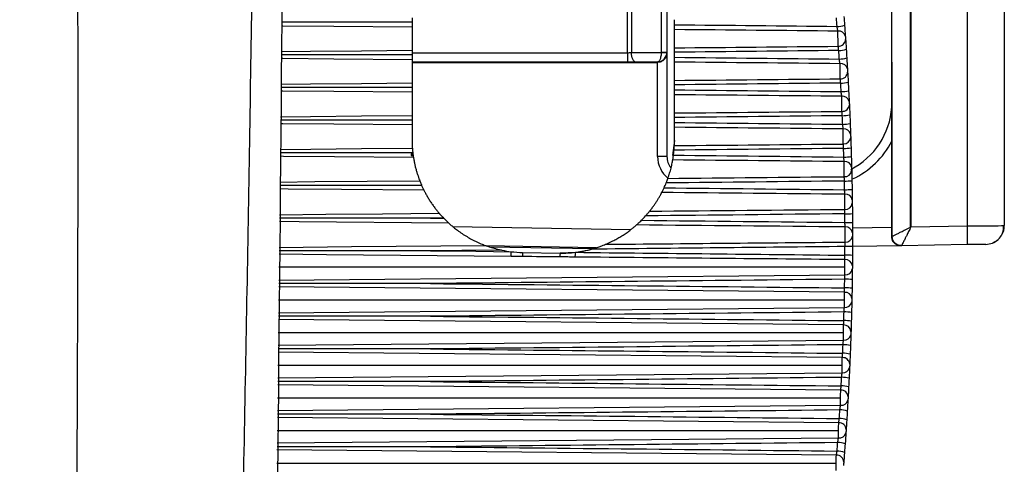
# Model space of a CAD drawing. Header units: millimetres. Extents: x 25 to 1229, y -261 to 1180.
# Tile 82 of 224: x 270 to 296, y 375 to 387. Entities that reach past the tile are written whole.
import ezdxf

# ---------------------------------------------------------------- set-up
doc = ezdxf.new("R2010")
doc.units = ezdxf.units.MM

msp = doc.modelspace()

# ---------------------------------------------------------------- linework, layer by layer
at = {"color": 7, "linetype": 'Continuous', "lineweight": 25}
for p, q in [((295.155, 381.243), (295.155, 395.903)), ((296.138, 395.638), (296.138, 381.251)), ((293.137, 385.605), (293.137, 392.225)), ((293.637, 381.212), (293.637, 392.225)), ((293.645, 392.225), (293.645, 381.216)), ((286.082, 385.861), (286.082, 391.682)), ((286.191, 391.682), (286.191, 385.862)), ((286.992, 385.871), (286.992, 391.661)), ((287.138, 391.661), (287.138, 385.871)), ((280.338, 386.674), (280.338, 386.599)), ((287.338, 386.607), (287.338, 386.74)), ((280.338, 386.54), (280.338, 385.924)), ((287.338, 385.99), (287.338, 386.476)), ((280.338, 385.859), (286.082, 385.861)), ((280.338, 385.806), (280.338, 385.731)), ((280.338, 385.673), (280.338, 385.056)), ((286.191, 385.862), (286.992, 385.869)), ((286.888, 385.617), (286.304, 385.612)), ((286.888, 385.603), (286.888, 385.617)), ((286.992, 385.871), (287.138, 385.871)), ((287.138, 385.871), (287.138, 385.848)), ((287.138, 385.848), (287.138, 383.094)), ((287.338, 385.739), (287.338, 385.872)), ((286.086, 385.611), (280.338, 385.609)), ((280.338, 385.603), (286.888, 385.603)), ((286.888, 383.094), (286.888, 385.603)), ((287.338, 385.122), (287.338, 385.609)), ((293.14, 385.606), (293.137, 385.603)), ((293.137, 385.605), (293.137, 385.603)), ((293.137, 385.603), (293.137, 384.533)), ((293.137, 384.533), (293.137, 385.603)), ((293.14, 380.967), (293.14, 385.606)), ((280.338, 384.936), (280.338, 384.862)), ((287.338, 384.87), (287.338, 385.003)), ((280.338, 384.805), (280.338, 384.187)), ((287.338, 384.253), (287.338, 384.74)), ((293.137, 384.533), (293.137, 384.533)), ((280.338, 384.066), (280.338, 383.992)), ((287.338, 383.999), (287.338, 384.133)), ((280.338, 383.936), (280.338, 383.534)), ((287.338, 383.517), (287.338, 383.871)), ((287.338, 383.517), (287.283, 383.124)), ((293.137, 383.502), (293.137, 381.207)), ((287.138, 383.094), (286.888, 383.094)), ((280.832, 381.45), (276.798, 381.45)), ((281.418, 381.229), (286.175, 381.146)), ((292.087, 381.189), (293.137, 381.207)), ((293.645, 381.216), (295.155, 381.243)), ((293.136, 380.962), (293.139, 380.962)), ((285.253, 380.662), (282.316, 380.713)), ((282.397, 380.685), (285.173, 380.637)), ((293.382, 380.712), (292.087, 380.689)), ((293.394, 380.712), (293.382, 380.712)), ((295.155, 380.743), (293.394, 380.712)), ((283.285, 380.534), (284.285, 380.517)), ((291.886, 380.139), (276.784, 380.139)), ((276.781, 379.8), (291.885, 379.94)), ((291.873, 379.472), (276.779, 379.614)), ((280.832, 379.705), (276.78, 379.705)), ((276.772, 378.929), (291.871, 379.069)), ((291.872, 379.265), (276.775, 379.265)), ((280.832, 378.833), (276.771, 378.833)), ((291.849, 378.601), (276.77, 378.743)), ((291.848, 378.391), (276.766, 378.391)), ((276.763, 378.059), (291.846, 378.198)), ((291.816, 377.731), (276.761, 377.873)), ((291.814, 377.519), (276.757, 377.519)), ((276.754, 377.19), (291.812, 377.328)), ((291.773, 376.863), (276.752, 377.004)), ((276.745, 376.321), (291.768, 376.459)), ((291.77, 376.647), (276.748, 376.647)), ((291.72, 375.995), (276.743, 376.136)), ((291.716, 375.777), (276.739, 375.777)), ((276.736, 375.455), (291.714, 375.591)), ((291.657, 375.129), (276.734, 375.27)), ((291.653, 374.908), (276.73, 374.908))]:
    msp.add_line(p, q, dxfattribs=at)
at = {"color": 7, "linetype": 'Continuous', "lineweight": 25, "flags": 128}
for points in [[(280.338, 386.54), (278.246, 386.559), (276.893, 386.571), (276.851, 386.572)], [(276.844, 385.891), (277.631, 385.898), (278.984, 385.911), (280.338, 385.924)], [(280.338, 385.673), (278.246, 385.692), (276.893, 385.705), (276.842, 385.705)], [(286.304, 385.612), (286.282, 385.618), (286.261, 385.632), (286.242, 385.656), (286.225, 385.687), (286.211, 385.724), (286.2, 385.767), (286.193, 385.814), (286.191, 385.862)], [(280.338, 384.805), (278.246, 384.824), (276.893, 384.836), (276.833, 384.837)], [(276.835, 385.023), (277.631, 385.031), (278.984, 385.043), (280.338, 385.056)], [(276.826, 384.154), (277.631, 384.162), (278.984, 384.174), (280.338, 384.187)], [(280.338, 383.936), (278.246, 383.955), (276.893, 383.967), (276.824, 383.968)], [(276.817, 383.284), (277.635, 383.292), (278.99, 383.304), (280.345, 383.317)], [(280.374, 383.065), (278.27, 383.084), (276.909, 383.097), (276.815, 383.098)], [(280.655, 382.192), (278.455, 382.212), (277.032, 382.225), (276.806, 382.227)], [(276.808, 382.413), (277.745, 382.422), (279.143, 382.435), (280.541, 382.448)], [(276.799, 381.542), (278.035, 381.554), (279.548, 381.568), (281.06, 381.582)], [(281.176, 381.453), (280.983, 381.451), (280.832, 381.45)], [(280.832, 381.45), (281.029, 381.448), (281.183, 381.446)], [(281.32, 381.314), (277.325, 381.351), (276.797, 381.356)], [(276.79, 380.671), (278.726, 380.689), (282.293, 380.722)], [(282.979, 380.427), (278.055, 380.473), (276.788, 380.485)], [(282.729, 380.596), (281.667, 380.586), (280.832, 380.577)], [(280.832, 380.577), (282.035, 380.565), (282.98, 380.555)], [(282.979, 380.427), (282.979, 380.438), (282.979, 380.451), (282.979, 380.465), (282.979, 380.482), (282.979, 380.499), (282.979, 380.517), (282.98, 380.536), (282.98, 380.555)], [(284.693, 380.411), (284.693, 380.422), (284.693, 380.435), (284.693, 380.449), (284.694, 380.465), (284.694, 380.482), (284.694, 380.5), (284.694, 380.519), (284.694, 380.538)]]:
    msp.add_lwpolyline(points, dxfattribs=at)
at = {"color": 7, "linetype": 'Continuous', "lineweight": 25}
for centre, radius, start, end in [((291.69, 387.037), 0.476, 268.2449, 292.8458), ((291.726, 386.263), 0.175, 14.2627, 99.2123), ((291.714, 386.22), 0.188, 267.1316, 358.5964), ((291.736, 386.451), 0.532, 268.3986, 290.3074), ((289.813, 385.801), 3.732, 179.0807, 182.9194), ((287.119, 390.918), 5.051, 268.5627, 270.2121), ((291.75, 386.248), 0.556, 268.4582, 289.3991), ((291.781, 385.394), 0.176, 13.1276, 98.5586), ((291.771, 385.351), 0.187, 266.7417, 357.603), ((291.789, 385.689), 0.638, 268.6391, 286.8177), ((291.801, 385.496), 0.674, 268.7082, 285.889), ((291.826, 384.523), 0.177, 12.0087, 97.9271), ((291.818, 384.482), 0.186, 266.3274, 356.5989), ((291.137, 384.533), 2, 296.9079, 356.4467), ((291.832, 384.985), 0.804, 268.9126, 283.2709), ((291.841, 384.815), 0.865, 268.9897, 282.3252), ((291.861, 383.652), 0.179, 10.9051, 97.3183), ((291.855, 383.611), 0.185, 265.8887, 355.5839), ((291.864, 384.409), 1.099, 269.2134, 279.6777), ((291.137, 384.533), 2.25, 295.0425, 332.734), ((287.638, 383.094), 0.75, 180.0001, 231.2123), ((287.638, 383.094), 0.5, 180.0001, 217.6249), ((291.871, 384.299), 1.22, 269.2968, 278.7188), ((291.887, 382.779), 0.18, 9.8162, 96.7328), ((291.882, 382.739), 0.184, 265.4256, 354.5576), ((291.886, 384.2), 1.762, 269.5346, 276.0497), ((291.89, 384.308), 2.101, 269.6224, 275.0819), ((291.902, 381.907), 0.181, 8.7412, 96.1707), ((291.9, 381.866), 0.183, 264.938, 353.5195), ((291.895, 386.095), 4.529, 269.8689, 272.3995), ((291.892, 389.14), 7.806, 269.9589, 271.427), ((291.907, 381.034), 0.182, 7.6795, 95.6325), ((287.991, 380.993), 7.168, 358.0017, 1.9984), ((295.638, 381.251), 0.5, 330.1432, 0.0001), ((291.907, 380.993), 0.182, 264.4261, 352.4692), ((293.389, 380.962), 0.25, 179.996, 270.9956), ((291.916, 372.887), 7.806, 88.7403, 90.2083), ((295.638, 381.251), 0.5, 271.0001, 311.7612), ((373.648, 379.666), 90.367, 179.44916, 179.5186), ((340.911, 379.991), 56.629, 179.4675, 179.5696), ((291.91, 375.932), 4.529, 87.7676, 90.2984), ((291.902, 380.161), 0.183, 6.6305, 95.1184), ((291.904, 380.12), 0.181, 263.89, 351.4061), ((291.896, 377.828), 1.761, 84.1169, 90.6328), ((291.9, 377.72), 2.101, 85.0853, 90.5449), ((291.888, 379.288), 0.184, 5.5938, 94.6286), ((291.892, 379.248), 0.18, 263.3302, 350.3297), ((291.881, 377.728), 1.22, 81.4477, 90.8706), ((291.863, 378.416), 0.185, 4.5689, 94.1632), ((291.874, 377.618), 1.099, 80.4881, 90.9541), ((291.869, 378.376), 0.179, 262.7467, 349.2393), ((291.852, 377.212), 0.864, 77.8405, 91.1778), ((291.843, 377.043), 0.804, 76.8937, 91.255), ((291.828, 377.545), 0.186, 3.5552, 93.7222), ((291.836, 377.504), 0.178, 262.1401, 348.1342), ((291.802, 376.339), 0.638, 73.3454, 91.5287), ((291.814, 376.532), 0.674, 74.2756, 91.4595), ((291.784, 376.676), 0.187, 2.5525, 93.3057), ((291.794, 376.633), 0.176, 261.5107, 347.0138), ((291.766, 375.78), 0.556, 70.764, 91.7097), ((291.729, 375.807), 0.188, 1.5604, 92.9135), ((291.751, 375.576), 0.532, 69.854, 91.7693), ((291.741, 375.764), 0.175, 260.8591, 345.8773), ((291.707, 374.991), 0.476, 67.3157, 91.9232), ((291.665, 374.94), 0.189, 0.5786, 92.5456), ((291.691, 374.781), 0.459, 66.4288, 91.9722)]:
    msp.add_arc(centre, radius, start, end, dxfattribs=at)
for points, knots in [([(273.977, 315.719), (274.05, 317.413), (274.195, 320.781), (274.397, 325.801), (274.588, 330.758), (274.767, 335.651), (274.934, 340.48), (275.09, 345.246), (275.234, 349.949), (275.368, 354.587), (275.492, 359.163), (275.605, 363.674), (275.709, 368.122), (275.804, 372.505), (275.89, 376.826), (275.967, 381.082), (276.036, 385.275), (276.097, 389.403), (276.15, 393.468), (276.196, 397.469), (276.235, 401.407), (276.268, 405.28), (276.293, 409.089), (276.314, 412.835), (276.322, 415.311), (276.327, 416.538)], [0, 0, 0, 0, 0.050451, 0.100269, 0.149453, 0.198002, 0.245918, 0.2932, 0.339848, 0.385862, 0.431242, 0.475988, 0.5201, 0.563579, 0.606423, 0.648633, 0.69021, 0.731153, 0.771461, 0.811136, 0.850177, 0.888583, 0.926356, 0.963495, 1, 1, 1, 1]), ([(269.869, 315.531), (270.616, 331.904), (271.095, 348.287), (271.514, 381.068), (271.455, 397.461), (271.128, 413.844)], [0, 0, 0, 0, 0.5, 0.5, 1, 1, 1, 1]), ([(280.338, 386.674), (280.096, 386.674), (279.432, 386.674), (278.27, 386.674), (277.35, 386.673), (276.852, 386.673)], [0, 0, 0, 0, 0.207915, 0.571306, 1, 1, 1, 1]), ([(280.338, 386.79), (280.338, 386.784), (280.338, 386.773), (280.338, 386.745), (280.338, 386.711), (280.338, 386.686), (280.338, 386.674)], [0, 0, 0, 0, 0.248524, 0.499856, 0.748552, 1, 1, 1, 1]), ([(280.338, 386.599), (280.338, 386.587), (280.338, 386.565), (280.338, 386.548), (280.338, 386.54)], [0, 0, 0, 0, 0.500003, 1, 1, 1, 1]), ([(287.338, 386.476), (287.338, 386.485), (287.338, 386.502), (287.338, 386.534), (287.338, 386.57), (287.338, 386.595), (287.338, 386.607)], [0, 0, 0, 0, 0.24839, 0.499604, 0.748622, 1, 1, 1, 1]), ([(291.698, 386.436), (291.697, 386.444), (291.694, 386.461), (291.688, 386.492), (291.682, 386.527), (291.677, 386.549), (291.675, 386.561)], [0, 0, 0, 0, 0.233024, 0.500698, 0.753296, 1, 1, 1, 1]), ([(291.705, 386.032), (291.703, 386.073), (291.702, 386.146), (291.7, 386.301), (291.699, 386.382), (291.698, 386.436)], [0, 0, 0, 0, 0.5, 0.5, 1, 1, 1, 1]), ([(291.896, 386.306), (291.897, 386.294), (291.898, 386.276), (291.9, 386.241), (291.902, 386.225), (291.902, 386.215)], [0, 0, 0, 0, 0.5, 0.5, 1, 1, 1, 1]), ([(280.338, 385.924), (280.338, 385.918), (280.338, 385.906), (280.338, 385.877), (280.338, 385.844), (280.338, 385.818), (280.338, 385.806)], [0, 0, 0, 0, 0.248524, 0.499856, 0.748552, 1, 1, 1, 1]), ([(287.338, 385.872), (287.338, 385.884), (287.338, 385.909), (287.338, 385.941), (287.338, 385.97), (287.338, 385.983), (287.338, 385.99)], [0, 0, 0, 0, 0.248392, 0.499603, 0.748624, 1, 1, 1, 1]), ([(291.721, 385.919), (291.719, 385.931), (291.716, 385.954), (291.712, 385.983), (291.709, 386.005), (291.706, 386.021), (291.705, 386.028), (291.705, 386.032)], [0, 0, 0, 0, 0.265972, 0.503801, 0.706745, 0.872112, 1, 1, 1, 1]), ([(280.338, 385.806), (280.096, 385.806), (279.432, 385.806), (278.267, 385.806), (277.344, 385.806), (276.843, 385.805)], [0, 0, 0, 0, 0.207382, 0.569841, 1, 1, 1, 1]), ([(280.338, 385.731), (280.338, 385.72), (280.338, 385.697), (280.338, 385.681), (280.338, 385.673)], [0, 0, 0, 0, 0.500003, 1, 1, 1, 1]), ([(286.888, 385.617), (286.895, 385.619), (286.908, 385.621), (286.928, 385.637), (286.945, 385.659), (286.963, 385.695), (286.978, 385.742), (286.989, 385.804), (286.991, 385.848), (286.992, 385.869)], [0, 0, 0, 0, 0.16126, 0.275132, 0.424725, 0.552767, 0.718997, 0.866124, 1, 1, 1, 1]), ([(286.888, 385.617), (286.953, 385.618), (287.017, 385.646), (287.109, 385.738), (287.137, 385.803), (287.138, 385.868)], [0, 0, 0, 0, 0.5, 0.5, 1, 1, 1, 1]), ([(287.138, 385.848), (287.138, 385.79), (287.113, 385.723), (287.04, 385.651), (287.01, 385.632), (286.949, 385.608), (286.917, 385.603), (286.888, 385.603)], [0, 0, 0, 0, 0.5, 0.5, 0.75, 0.75, 1, 1, 1, 1]), ([(287.338, 385.609), (287.338, 385.617), (287.338, 385.634), (287.338, 385.667), (287.338, 385.702), (287.338, 385.727), (287.338, 385.739)], [0, 0, 0, 0, 0.24839, 0.499604, 0.748622, 1, 1, 1, 1]), ([(291.755, 385.568), (291.754, 385.575), (291.751, 385.594), (291.744, 385.636), (291.739, 385.672), (291.735, 385.692)], [0, 0, 0, 0, 0.220411, 0.558209, 1, 1, 1, 1]), ([(291.76, 385.164), (291.759, 385.207), (291.758, 385.28), (291.757, 385.435), (291.756, 385.515), (291.755, 385.568)], [0, 0, 0, 0, 0.5, 0.5, 1, 1, 1, 1]), ([(291.953, 385.434), (291.954, 385.422), (291.955, 385.404), (291.957, 385.369), (291.958, 385.353), (291.958, 385.344)], [0, 0, 0, 0, 0.5, 0.5, 1, 1, 1, 1]), ([(287.338, 385.003), (287.338, 385.015), (287.338, 385.039), (287.338, 385.073), (287.338, 385.102), (287.338, 385.115), (287.338, 385.122)], [0, 0, 0, 0, 0.248392, 0.499603, 0.748624, 1, 1, 1, 1]), ([(291.773, 385.051), (291.772, 385.063), (291.77, 385.086), (291.766, 385.116), (291.764, 385.138), (291.762, 385.154), (291.761, 385.161), (291.76, 385.164)], [0, 0, 0, 0, 0.272108, 0.513136, 0.716014, 0.878178, 1, 1, 1, 1]), ([(280.338, 384.936), (280.096, 384.936), (279.432, 384.937), (278.264, 384.937), (277.338, 384.936), (276.834, 384.936)], [0, 0, 0, 0, 0.2068505, 0.568381, 1, 1, 1, 1]), ([(280.338, 385.056), (280.338, 385.05), (280.338, 385.037), (280.338, 385.008), (280.338, 384.975), (280.338, 384.949), (280.338, 384.936)], [0, 0, 0, 0, 0.248524, 0.499856, 0.748552, 1, 1, 1, 1]), ([(280.338, 384.862), (280.338, 384.851), (280.338, 384.829), (280.338, 384.813), (280.338, 384.805)], [0, 0, 0, 0, 0.500003, 1, 1, 1, 1]), ([(287.338, 384.74), (287.338, 384.749), (287.338, 384.765), (287.338, 384.797), (287.338, 384.833), (287.338, 384.857), (287.338, 384.87)], [0, 0, 0, 0, 0.24839, 0.499604, 0.748622, 1, 1, 1, 1]), ([(291.802, 384.699), (291.801, 384.706), (291.798, 384.725), (291.793, 384.767), (291.788, 384.802), (291.786, 384.822)], [0, 0, 0, 0, 0.228346, 0.566254, 1, 1, 1, 1]), ([(291.806, 384.296), (291.805, 384.339), (291.805, 384.413), (291.803, 384.568), (291.803, 384.647), (291.802, 384.699)], [0, 0, 0, 0, 0.5, 0.5, 1, 1, 1, 1]), ([(292, 384.56), (292, 384.548), (292.001, 384.531), (292.003, 384.497), (292.004, 384.48), (292.004, 384.471)], [0, 0, 0, 0, 0.5, 0.5, 1, 1, 1, 1]), ([(293.133, 384.397), (293.133, 384.393), (293.133, 384.382), (293.133, 384.359), (293.133, 384.329), (293.134, 384.289), (293.134, 384.241), (293.134, 384.169), (293.135, 384.076), (293.136, 383.946), (293.136, 383.803), (293.137, 383.648), (293.137, 383.55), (293.137, 383.502)], [0, 0, 0, 0, 0.019235, 0.047044, 0.083893, 0.129977, 0.185392, 0.250194, 0.374579, 0.499944, 0.682279, 0.848563, 1, 1, 1, 1]), ([(280.338, 384.066), (280.096, 384.066), (279.432, 384.066), (278.261, 384.066), (277.332, 384.066), (276.825, 384.066)], [0, 0, 0, 0, 0.206321, 0.566926, 1, 1, 1, 1]), ([(280.338, 384.187), (280.338, 384.18), (280.338, 384.168), (280.338, 384.138), (280.338, 384.104), (280.338, 384.079), (280.338, 384.066)], [0, 0, 0, 0, 0.248524, 0.499856, 0.748552, 1, 1, 1, 1]), ([(287.338, 384.133), (287.338, 384.145), (287.338, 384.169), (287.338, 384.203), (287.338, 384.232), (287.338, 384.246), (287.338, 384.253)], [0, 0, 0, 0, 0.248392, 0.499603, 0.748624, 1, 1, 1, 1]), ([(291.816, 384.181), (291.815, 384.194), (291.813, 384.218), (291.811, 384.248), (291.809, 384.27), (291.807, 384.285), (291.806, 384.293), (291.806, 384.296)], [0, 0, 0, 0, 0.281925, 0.5280448, 0.7307936, 0.8878457, 1, 1, 1, 1]), ([(280.338, 383.992), (280.338, 383.981), (280.338, 383.959), (280.338, 383.943), (280.338, 383.936)], [0, 0, 0, 0, 0.500003, 1, 1, 1, 1]), ([(287.338, 383.871), (287.338, 383.879), (287.338, 383.895), (287.338, 383.927), (287.338, 383.962), (287.338, 383.987), (287.338, 383.999)], [0, 0, 0, 0, 0.2483896, 0.4996036, 0.7486217, 1, 1, 1, 1]), ([(291.839, 383.829), (291.838, 383.836), (291.836, 383.855), (291.832, 383.896), (291.828, 383.931), (291.826, 383.951)], [0, 0, 0, 0, 0.236709, 0.574721, 1, 1, 1, 1]), ([(291.842, 383.426), (291.841, 383.47), (291.841, 383.545), (291.84, 383.699), (291.839, 383.778), (291.839, 383.829)], [0, 0, 0, 0, 0.5, 0.5, 1, 1, 1, 1]), ([(280.338, 383.534), (280.338, 383.519), (280.338, 383.488), (280.339, 383.445), (280.34, 383.4), (280.343, 383.353), (280.345, 383.329), (280.345, 383.317)], [0, 0, 0, 0, 0.166504, 0.332719, 0.501797, 0.752347, 1, 1, 1, 1]), ([(292.037, 383.685), (292.037, 383.674), (292.038, 383.657), (292.039, 383.623), (292.04, 383.606), (292.04, 383.596)], [0, 0, 0, 0, 0.5, 0.5, 1, 1, 1, 1]), ([(280.345, 383.317), (280.346, 383.31), (280.347, 383.297), (280.349, 383.267), (280.353, 383.233), (280.355, 383.207), (280.357, 383.194)], [0, 0, 0, 0, 0.249756, 0.499925, 0.749829, 1, 1, 1, 1]), ([(287.327, 383.261), (287.328, 383.273), (287.33, 383.298), (287.332, 383.331), (287.334, 383.361), (287.334, 383.376), (287.335, 383.383)], [0, 0, 0, 0, 0.249943, 0.499683, 0.750058, 1, 1, 1, 1]), ([(280.357, 383.194), (280.114, 383.194), (279.446, 383.195), (278.266, 383.195), (277.329, 383.195), (276.816, 383.194)], [0, 0, 0, 0, 0.2061048, 0.5652149, 1, 1, 1, 1]), ([(280.338, 383.179), (280.331, 383.174), (280.321, 383.166), (280.313, 383.152), (280.312, 383.137), (280.321, 383.119), (280.331, 383.109), (280.338, 383.103)], [0, 0, 0, 0, 0.252061, 0.378317, 0.504012, 0.703788, 1, 1, 1, 1]), ([(280.357, 383.194), (280.358, 383.182), (280.361, 383.156), (280.366, 383.12), (280.371, 383.088), (280.373, 383.073), (280.374, 383.065)], [0, 0, 0, 0, 0.248204, 0.499566, 0.751598, 1, 1, 1, 1]), ([(280.374, 383.065), (280.376, 383.053), (280.38, 383.029), (280.389, 382.982), (280.401, 382.92), (280.418, 382.84), (280.442, 382.747), (280.469, 382.655), (280.496, 382.572), (280.522, 382.498), (280.535, 382.465), (280.541, 382.448)], [0, 0, 0, 0, 0.0837, 0.166271, 0.250466, 0.374659, 0.500061, 0.624184, 0.75026, 0.876854, 1, 1, 1, 1]), ([(287.164, 382.51), (287.167, 382.519), (287.174, 382.538), (287.185, 382.573), (287.2, 382.619), (287.218, 382.678), (287.238, 382.749), (287.256, 382.821), (287.272, 382.89), (287.284, 382.953), (287.29, 382.985), (287.293, 383.001)], [0, 0, 0, 0, 0.082678, 0.165582, 0.2509, 0.376615, 0.500632, 0.624437, 0.750354, 0.876891, 1, 1, 1, 1]), ([(287.293, 383.001), (287.294, 383.009), (287.297, 383.025), (287.302, 383.056), (287.307, 383.091), (287.311, 383.116), (287.312, 383.128)], [0, 0, 0, 0, 0.249466, 0.499652, 0.750058, 1, 1, 1, 1]), ([(291.866, 382.958), (291.865, 382.966), (291.863, 382.984), (291.86, 383.025), (291.858, 383.06), (291.856, 383.079)], [0, 0, 0, 0, 0.246204, 0.584322, 1, 1, 1, 1]), ([(291.868, 382.555), (291.867, 382.601), (291.867, 382.676), (291.866, 382.83), (291.866, 382.908), (291.866, 382.958)], [0, 0, 0, 0, 0.5, 0.5, 1, 1, 1, 1]), ([(292.064, 382.81), (292.064, 382.799), (292.064, 382.782), (292.065, 382.748), (292.066, 382.731), (292.066, 382.721)], [0, 0, 0, 0, 0.5, 0.5, 1, 1, 1, 1]), ([(287.117, 382.387), (287.122, 382.399), (287.131, 382.423), (287.144, 382.457), (287.156, 382.488), (287.161, 382.503), (287.164, 382.51)], [0, 0, 0, 0, 0.251042, 0.501159, 0.753471, 1, 1, 1, 1]), ([(280.593, 382.322), (279.867, 382.322), (278.671, 382.322), (277.409, 382.322), (276.873, 382.322), (276.807, 382.322)], [0, 0, 0, 0, 0.575268, 0.9475, 1, 1, 1, 1]), ([(280.541, 382.448), (280.543, 382.444), (280.546, 382.434), (280.554, 382.416), (280.564, 382.392), (280.577, 382.36), (280.588, 382.335), (280.593, 382.322)], [0, 0, 0, 0, 0.16543, 0.330321, 0.50012, 0.748141, 1, 1, 1, 1]), ([(280.593, 382.322), (280.599, 382.309), (280.61, 382.284), (280.627, 382.247), (280.643, 382.215), (280.651, 382.199), (280.655, 382.192)], [0, 0, 0, 0, 0.251007, 0.501155, 0.753926, 1, 1, 1, 1]), ([(286.999, 382.132), (287.003, 382.14), (287.012, 382.156), (287.027, 382.188), (287.044, 382.222), (287.055, 382.246), (287.061, 382.258)], [0, 0, 0, 0, 0.246523, 0.499439, 0.749358, 1, 1, 1, 1]), ([(291.882, 382.087), (291.882, 382.095), (291.881, 382.113), (291.879, 382.154), (291.877, 382.188), (291.876, 382.206)], [0, 0, 0, 0, 0.258468, 0.596698, 1, 1, 1, 1]), ([(280.655, 382.192), (280.659, 382.182), (280.669, 382.164), (280.686, 382.13), (280.707, 382.092), (280.738, 382.037), (280.781, 381.963), (280.838, 381.874), (280.898, 381.787), (280.958, 381.706), (281.015, 381.634), (281.045, 381.599), (281.06, 381.582)], [0, 0, 0, 0, 0.06161, 0.123049, 0.185621, 0.250562, 0.373533, 0.500742, 0.625571, 0.750138, 0.878985, 1, 1, 1, 1]), ([(286.674, 381.634), (286.681, 381.644), (286.697, 381.663), (286.725, 381.699), (286.76, 381.746), (286.802, 381.805), (286.849, 381.875), (286.895, 381.947), (286.936, 382.017), (286.973, 382.082), (286.991, 382.116), (286.999, 382.132)], [0, 0, 0, 0, 0.081141, 0.163726, 0.249717, 0.37509, 0.50125, 0.627776, 0.750794, 0.87758, 1, 1, 1, 1]), ([(291.884, 381.684), (291.883, 381.73), (291.883, 381.806), (291.883, 381.961), (291.883, 382.038), (291.882, 382.087)], [0, 0, 0, 0, 0.5, 0.5, 1, 1, 1, 1]), ([(292.081, 381.934), (292.081, 381.923), (292.081, 381.906), (292.081, 381.872), (292.082, 381.856), (292.082, 381.846)], [0, 0, 0, 0, 0.5, 0.5, 1, 1, 1, 1]), ([(281.06, 381.582), (281.064, 381.577), (281.073, 381.566), (281.09, 381.547), (281.113, 381.521), (281.142, 381.489), (281.165, 381.466), (281.176, 381.453)], [0, 0, 0, 0, 0.160067, 0.323529, 0.496091, 0.741415, 1, 1, 1, 1]), ([(281.183, 381.446), (281.196, 381.434), (281.22, 381.409), (281.257, 381.373), (281.292, 381.34), (281.311, 381.322), (281.32, 381.314)], [0, 0, 0, 0, 0.251276, 0.49898, 0.761848, 1, 1, 1, 1]), ([(286.567, 381.509), (286.577, 381.52), (286.598, 381.544), (286.627, 381.578), (286.654, 381.61), (286.667, 381.626), (286.674, 381.634)], [0, 0, 0, 0, 0.257603, 0.503393, 0.758121, 1, 1, 1, 1]), ([(281.32, 381.314), (281.329, 381.306), (281.348, 381.288), (281.384, 381.257), (281.424, 381.223), (281.471, 381.185), (281.541, 381.131), (281.641, 381.058), (281.768, 380.976), (281.901, 380.899), (282.036, 380.83), (282.169, 380.769), (282.253, 380.737), (282.293, 380.722)], [0, 0, 0, 0, 0.045273, 0.092152, 0.141518, 0.194127, 0.250606, 0.3696, 0.499908, 0.622694, 0.74914, 0.882564, 1, 1, 1, 1]), ([(285.502, 380.752), (285.524, 380.761), (285.568, 380.78), (285.641, 380.814), (285.728, 380.858), (285.828, 380.912), (285.939, 380.979), (286.047, 381.05), (286.141, 381.118), (286.217, 381.177), (286.277, 381.227), (286.308, 381.254), (286.323, 381.267)], [0, 0, 0, 0, 0.077179, 0.160222, 0.249768, 0.375768, 0.499234, 0.629133, 0.749, 0.84057, 0.923281, 1, 1, 1, 1]), ([(286.323, 381.267), (286.332, 381.275), (286.349, 381.291), (286.382, 381.321), (286.418, 381.355), (286.443, 381.379), (286.456, 381.392)], [0, 0, 0, 0, 0.2357416, 0.4738393, 0.7254264, 1, 1, 1, 1]), ([(291.889, 380.812), (291.889, 380.86), (291.889, 380.936), (291.889, 381.091), (291.889, 381.167), (291.889, 381.215)], [0, 0, 0, 0, 0.5, 0.5, 1, 1, 1, 1]), ([(293.14, 380.963), (293.143, 380.964), (293.149, 380.967), (293.166, 380.975), (293.19, 380.987), (293.221, 381.002), (293.259, 381.021), (293.312, 381.047), (293.388, 381.087), (293.5, 381.143), (293.588, 381.187), (293.637, 381.212)], [0, 0, 0, 0, 0.074556, 0.151195, 0.23016, 0.31167, 0.395926, 0.483109, 0.617849, 0.790105, 1, 1, 1, 1]), ([(293.645, 381.216), (293.635, 381.194), (293.614, 381.152), (293.585, 381.092), (293.559, 381.038), (293.536, 380.991), (293.515, 380.95), (293.497, 380.916), (293.471, 380.863), (293.439, 380.8), (293.409, 380.741), (293.399, 380.725), (293.395, 380.717)], [0, 0, 0, 0, 0.095653, 0.184048, 0.265192, 0.339092, 0.40576, 0.465213, 0.517474, 0.689236, 0.849559, 1, 1, 1, 1]), ([(295.155, 381.243), (295.414, 381.244), (295.669, 381.245), (296.032, 381.248), (296.138, 381.25), (296.138, 381.251)], [0, 0, 0, 0, 0.5, 0.5, 1, 1, 1, 1]), ([(295.828, 380.789), (295.873, 380.812), (295.963, 380.859), (296.059, 380.976), (296.117, 381.11), (296.118, 381.205), (296.118, 381.251)], [0, 0, 0, 0, 0.2518487, 0.509637, 0.7622096, 1, 1, 1, 1]), ([(292.087, 381.058), (292.087, 381.047), (292.087, 381.031), (292.088, 380.997), (292.088, 380.98), (292.088, 380.969)], [0, 0, 0, 0, 0.5, 0.5, 1, 1, 1, 1]), ([(293.382, 380.712), (293.368, 380.712), (293.341, 380.713), (293.303, 380.723), (293.271, 380.736), (293.245, 380.752), (293.21, 380.778), (293.174, 380.82), (293.142, 380.886), (293.138, 380.938), (293.136, 380.962)], [0, 0, 0, 0, 0.129194, 0.24379, 0.343809, 0.429285, 0.500276, 0.691386, 0.856373, 1, 1, 1, 1]), ([(293.395, 380.717), (293.377, 380.718), (293.342, 380.719), (293.291, 380.736), (293.245, 380.762), (293.205, 380.797), (293.175, 380.838), (293.155, 380.88), (293.143, 380.922), (293.141, 380.95), (293.14, 380.963)], [0, 0, 0, 0, 0.131807, 0.267616, 0.404222, 0.538293, 0.666822, 0.787478, 0.898768, 1, 1, 1, 1]), ([(282.293, 380.722), (282.305, 380.717), (282.331, 380.708), (282.377, 380.692), (282.431, 380.674), (282.493, 380.655), (282.564, 380.635), (282.643, 380.615), (282.7, 380.603), (282.729, 380.596)], [0, 0, 0, 0, 0.094603, 0.203626, 0.328437, 0.469942, 0.628765, 0.805345, 1, 1, 1, 1]), ([(285.168, 380.637), (285.156, 380.632), (284.867, 380.525), (284.57, 380.521), (284.285, 380.517)], [0, 0, 0, 0, 0.04242, 1, 1, 1, 1]), ([(285.122, 380.621), (285.164, 380.633), (285.243, 380.655), (285.348, 380.691), (285.434, 380.724), (285.481, 380.743), (285.502, 380.752)], [0, 0, 0, 0, 0.320024, 0.591224, 0.8163, 1, 1, 1, 1]), ([(295.646, 380.751), (295.646, 380.751), (295.636, 380.751), (295.588, 380.75), (295.551, 380.749), (295.455, 380.748), (295.397, 380.747), (295.276, 380.745), (295.213, 380.744), (295.155, 380.743)], [0, 0, 0, 0, 0.25, 0.25, 0.5, 0.5, 0.75, 0.75, 1, 1, 1, 1]), ([(280.832, 380.577), (280.824, 380.577), (280.811, 380.577), (280.788, 380.577), (280.754, 380.577), (280.693, 380.577), (280.584, 380.577), (280.389, 380.577), (280.042, 380.577), (279.421, 380.577), (278.417, 380.577), (277.491, 380.577), (276.896, 380.577), (276.789, 380.577)], [0, 0, 0, 0, 0.005405, 0.009651, 0.017235, 0.030776, 0.054958, 0.098139, 0.175248, 0.312943, 0.558826, 0.920419, 1, 1, 1, 1]), ([(292.084, 380.182), (292.084, 380.172), (292.084, 380.155), (292.084, 380.121), (292.083, 380.104), (292.083, 380.093)], [0, 0, 0, 0, 0.5, 0.5, 1, 1, 1, 1]), ([(291.88, 379.821), (291.88, 379.832), (291.881, 379.853), (291.883, 379.883), (291.884, 379.907), (291.884, 379.926), (291.885, 379.936), (291.885, 379.94)], [0, 0, 0, 0, 0.245737, 0.473061, 0.676212, 0.852134, 1, 1, 1, 1]), ([(291.862, 378.948), (291.863, 378.96), (291.865, 378.982), (291.867, 379.012), (291.868, 379.037), (291.87, 379.055), (291.87, 379.065), (291.871, 379.069)], [0, 0, 0, 0, 0.255638, 0.488096, 0.691142, 0.861897, 1, 1, 1, 1]), ([(292.071, 379.306), (292.071, 379.296), (292.07, 379.28), (292.07, 379.246), (292.069, 379.228), (292.069, 379.218)], [0, 0, 0, 0, 0.5, 0.5, 1, 1, 1, 1]), ([(292.048, 378.431), (292.047, 378.421), (292.047, 378.405), (292.046, 378.371), (292.045, 378.353), (292.045, 378.342)], [0, 0, 0, 0, 0.5, 0.5, 1, 1, 1, 1]), ([(291.835, 378.076), (291.836, 378.088), (291.838, 378.111), (291.841, 378.142), (291.843, 378.167), (291.845, 378.185), (291.846, 378.194), (291.846, 378.198)], [0, 0, 0, 0, 0.262987, 0.499238, 0.70219, 0.869118, 1, 1, 1, 1]), ([(280.832, 377.961), (279.61, 377.961), (278.253, 377.961), (276.897, 377.961), (276.762, 377.961)], [0, 0, 0, 0, 0.900733, 1, 1, 1, 1]), ([(291.816, 377.731), (291.817, 377.737), (291.818, 377.752), (291.821, 377.79), (291.824, 377.825), (291.826, 377.846)], [0, 0, 0, 0, 0.208741, 0.546545, 1, 1, 1, 1]), ([(292.014, 377.557), (292.014, 377.547), (292.013, 377.531), (292.011, 377.497), (292.011, 377.479), (292.01, 377.467)], [0, 0, 0, 0, 0.5, 0.5, 1, 1, 1, 1]), ([(291.797, 377.205), (291.798, 377.218), (291.801, 377.241), (291.805, 377.272), (291.808, 377.297), (291.81, 377.315), (291.812, 377.324), (291.812, 377.328)], [0, 0, 0, 0, 0.269312, 0.508813, 0.711674, 0.875316, 1, 1, 1, 1]), ([(280.832, 377.091), (279.557, 377.091), (278.198, 377.091), (276.838, 377.091), (276.753, 377.091)], [0, 0, 0, 0, 0.937148, 1, 1, 1, 1]), ([(291.773, 376.863), (291.774, 376.869), (291.775, 376.884), (291.78, 376.921), (291.783, 376.956), (291.785, 376.976)], [0, 0, 0, 0, 0.224262, 0.562225, 1, 1, 1, 1]), ([(291.749, 376.335), (291.751, 376.348), (291.755, 376.371), (291.759, 376.403), (291.763, 376.428), (291.766, 376.446), (291.767, 376.455), (291.768, 376.459)], [0, 0, 0, 0, 0.275243, 0.51778, 0.720547, 0.881114, 1, 1, 1, 1]), ([(291.971, 376.684), (291.97, 376.674), (291.969, 376.658), (291.967, 376.623), (291.966, 376.606), (291.966, 376.594)], [0, 0, 0, 0, 0.5, 0.5, 1, 1, 1, 1]), ([(280.832, 376.221), (279.557, 376.221), (278.195, 376.221), (276.832, 376.222), (276.744, 376.222)], [0, 0, 0, 0, 0.935089, 1, 1, 1, 1]), ([(291.72, 375.995), (291.721, 376.001), (291.723, 376.017), (291.728, 376.054), (291.733, 376.088), (291.735, 376.107)], [0, 0, 0, 0, 0.233511, 0.571547, 1, 1, 1, 1]), ([(291.917, 375.812), (291.917, 375.803), (291.916, 375.787), (291.913, 375.752), (291.912, 375.734), (291.911, 375.722)], [0, 0, 0, 0, 0.5, 0.5, 1, 1, 1, 1]), ([(291.691, 375.466), (291.693, 375.478), (291.698, 375.501), (291.704, 375.534), (291.709, 375.565), (291.712, 375.583), (291.714, 375.591)], [0, 0, 0, 0, 0.247175, 0.500743, 0.747299, 1, 1, 1, 1]), ([(280.832, 375.353), (279.557, 375.353), (278.192, 375.353), (276.826, 375.354), (276.735, 375.354)], [0, 0, 0, 0, 0.933044, 1, 1, 1, 1]), ([(291.657, 375.129), (291.658, 375.136), (291.66, 375.151), (291.667, 375.188), (291.672, 375.222), (291.675, 375.24)], [0, 0, 0, 0, 0.240022, 0.578092, 1, 1, 1, 1]), ([(291.854, 374.942), (291.854, 374.933), (291.852, 374.917), (291.85, 374.882), (291.848, 374.863), (291.847, 374.851)], [0, 0, 0, 0, 0.5, 0.5, 1, 1, 1, 1])]:
    msp.add_open_spline(points, degree=3, knots=knots, dxfattribs=at)
for points in [[(276.932, 416.35), (276.974, 400.152), (276.883, 383.957), (276.657, 367.766)], [(291.675, 386.561), (291.669, 386.636), (291.664, 386.711), (291.658, 386.786)], [(291.857, 386.825), (291.863, 386.749), (291.869, 386.674), (291.875, 386.598)], [(287.338, 386.607), (288.783, 386.592), (290.229, 386.577), (291.675, 386.561)], [(291.698, 386.436), (290.245, 386.449), (288.791, 386.463), (287.338, 386.476)], [(291.875, 386.598), (291.883, 386.491), (291.891, 386.381), (291.896, 386.306)], [(291.902, 386.215), (291.906, 386.158), (291.913, 386.059), (291.92, 385.952)], [(287.338, 385.99), (288.793, 386.004), (290.249, 386.018), (291.705, 386.032)], [(291.721, 385.919), (290.26, 385.903), (288.799, 385.888), (287.338, 385.872)], [(291.735, 385.692), (291.731, 385.768), (291.726, 385.844), (291.721, 385.919)], [(291.92, 385.952), (291.925, 385.876), (291.93, 385.8), (291.935, 385.723)], [(286.082, 385.861), (286.119, 385.861), (286.157, 385.862), (286.191, 385.862)], [(286.992, 385.869), (286.992, 385.87), (286.992, 385.871), (286.992, 385.871)], [(287.138, 385.871), (287.138, 385.87), (287.138, 385.869), (287.138, 385.868)], [(287.338, 385.739), (288.804, 385.724), (290.27, 385.708), (291.735, 385.692)], [(291.935, 385.723), (291.942, 385.616), (291.948, 385.508), (291.953, 385.434)], [(286.304, 385.612), (286.237, 385.611), (286.161, 385.611), (286.086, 385.611)], [(291.755, 385.568), (290.282, 385.582), (288.81, 385.595), (287.338, 385.609)], [(293.14, 385.606), (293.138, 385.606), (293.137, 385.605), (293.137, 385.605)], [(293.137, 385.603), (293.137, 385.603), (293.137, 385.603), (293.137, 385.603)], [(287.338, 385.122), (288.812, 385.136), (290.286, 385.15), (291.76, 385.164)], [(291.958, 385.344), (291.962, 385.285), (291.967, 385.185), (291.973, 385.078)], [(291.773, 385.051), (290.295, 385.035), (288.816, 385.019), (287.338, 385.003)], [(287.338, 384.87), (288.82, 384.854), (290.303, 384.838), (291.786, 384.822)], [(291.786, 384.822), (291.782, 384.898), (291.778, 384.975), (291.773, 385.051)], [(291.973, 385.078), (291.977, 385.001), (291.981, 384.924), (291.985, 384.847)], [(291.985, 384.847), (291.991, 384.74), (291.996, 384.632), (292, 384.56)], [(291.802, 384.699), (290.314, 384.713), (288.826, 384.727), (287.338, 384.74)], [(292.004, 384.471), (292.007, 384.41), (292.012, 384.31), (292.016, 384.202)], [(293.137, 384.533), (293.137, 384.488), (293.135, 384.442), (293.133, 384.397)], [(293.133, 384.409), (293.135, 384.45), (293.137, 384.492), (293.137, 384.533)], [(293.133, 384.409), (293.133, 384.405), (293.133, 384.401), (293.133, 384.397)], [(287.338, 384.253), (288.827, 384.267), (290.317, 384.281), (291.806, 384.296)], [(291.816, 384.181), (290.323, 384.164), (288.831, 384.148), (287.338, 384.133)], [(291.826, 383.951), (291.823, 384.028), (291.82, 384.104), (291.816, 384.181)], [(292.016, 384.202), (292.02, 384.125), (292.023, 384.048), (292.026, 383.971)], [(287.338, 383.999), (288.834, 383.983), (290.33, 383.967), (291.826, 383.951)], [(291.839, 383.829), (290.338, 383.843), (288.838, 383.857), (287.338, 383.871)], [(292.026, 383.971), (292.03, 383.863), (292.034, 383.756), (292.037, 383.685)], [(287.335, 383.383), (287.336, 383.414), (287.338, 383.461), (287.338, 383.517)], [(292.04, 383.596), (292.042, 383.534), (292.046, 383.433), (292.049, 383.325)], [(287.312, 383.128), (287.318, 383.172), (287.323, 383.217), (287.327, 383.261)], [(291.849, 383.31), (290.342, 383.293), (288.834, 383.277), (287.327, 383.261)], [(287.335, 383.383), (288.837, 383.397), (290.339, 383.411), (291.842, 383.426)], [(291.849, 383.31), (291.847, 383.354), (291.844, 383.4), (291.842, 383.426)], [(291.856, 383.079), (291.854, 383.156), (291.852, 383.233), (291.849, 383.31)], [(292.049, 383.325), (292.052, 383.248), (292.054, 383.17), (292.056, 383.093)], [(280.338, 383.179), (280.338, 383.153), (280.338, 383.125), (280.338, 383.103)], [(291.866, 382.958), (290.341, 382.972), (288.817, 382.987), (287.293, 383.001)], [(287.312, 383.128), (288.827, 383.112), (290.342, 383.096), (291.856, 383.079)], [(292.056, 383.093), (292.059, 382.986), (292.062, 382.879), (292.064, 382.81)], [(287.164, 382.51), (288.732, 382.525), (290.3, 382.54), (291.868, 382.555)], [(291.872, 382.438), (291.871, 382.482), (291.869, 382.529), (291.868, 382.555)], [(292.066, 382.721), (292.067, 382.658), (292.07, 382.555), (292.072, 382.448)], [(287.061, 382.258), (287.081, 382.301), (287.099, 382.344), (287.117, 382.387)], [(287.061, 382.258), (288.666, 382.241), (290.271, 382.224), (291.876, 382.206)], [(291.872, 382.438), (290.287, 382.421), (288.702, 382.404), (287.117, 382.387)], [(291.876, 382.206), (291.875, 382.284), (291.874, 382.361), (291.872, 382.438)], [(292.072, 382.448), (292.074, 382.37), (292.075, 382.292), (292.076, 382.215)], [(292.076, 382.215), (292.078, 382.107), (292.08, 382.002), (292.081, 381.934)], [(291.882, 382.087), (290.255, 382.102), (288.627, 382.117), (286.999, 382.132)], [(286.674, 381.634), (288.41, 381.651), (290.147, 381.667), (291.884, 381.684)], [(291.885, 381.566), (291.884, 381.61), (291.884, 381.657), (291.883, 381.684)], [(292.082, 381.846), (292.083, 381.781), (292.084, 381.677), (292.085, 381.57)], [(281.176, 381.453), (281.179, 381.451), (281.181, 381.449), (281.183, 381.446)], [(286.456, 381.392), (286.494, 381.43), (286.531, 381.469), (286.567, 381.509)], [(291.885, 381.566), (290.112, 381.546), (288.339, 381.527), (286.567, 381.509)], [(291.886, 381.334), (291.886, 381.411), (291.885, 381.488), (291.885, 381.566)], [(292.085, 381.57), (292.085, 381.492), (292.086, 381.414), (292.086, 381.336)], [(291.889, 381.215), (290.034, 381.233), (288.178, 381.25), (286.323, 381.267)], [(286.456, 381.392), (288.266, 381.373), (290.076, 381.354), (291.886, 381.334)], [(291.889, 381.215), (291.888, 381.242), (291.887, 381.29), (291.886, 381.334)], [(292.086, 381.336), (292.087, 381.229), (292.087, 381.125), (292.087, 381.058)], [(293.137, 381.207), (293.137, 381.123), (293.136, 381.035), (293.136, 380.962)], [(293.637, 381.212), (293.64, 381.213), (293.643, 381.215), (293.645, 381.216)], [(292.088, 380.969), (292.088, 380.903), (292.088, 380.799), (292.087, 380.691)], [(293.139, 380.962), (293.14, 380.962), (293.14, 380.963), (293.14, 380.967)], [(293.14, 380.967), (293.14, 380.966), (293.14, 380.964), (293.14, 380.963)], [(291.887, 380.693), (289.632, 380.668), (287.377, 380.644), (285.122, 380.621)], [(285.502, 380.752), (287.631, 380.772), (289.76, 380.792), (291.889, 380.812)], [(291.886, 380.461), (291.887, 380.539), (291.887, 380.616), (291.887, 380.693)], [(291.887, 380.693), (291.888, 380.737), (291.889, 380.785), (291.889, 380.812)], [(292.087, 380.691), (292.087, 380.613), (292.087, 380.536), (292.086, 380.458)], [(293.395, 380.717), (293.394, 380.713), (293.394, 380.712), (293.394, 380.712)], [(282.729, 380.596), (282.812, 380.579), (282.896, 380.565), (282.98, 380.555)], [(283.284, 380.425), (283.182, 380.426), (283.08, 380.426), (282.979, 380.427)], [(282.98, 380.555), (283.081, 380.543), (283.183, 380.536), (283.285, 380.534)], [(284.284, 380.416), (283.951, 380.419), (283.618, 380.422), (283.284, 380.425)], [(284.693, 380.411), (284.557, 380.413), (284.421, 380.415), (284.284, 380.416)], [(284.285, 380.517), (284.423, 380.515), (284.559, 380.522), (284.694, 380.538)], [(291.886, 380.343), (289.488, 380.366), (287.091, 380.389), (284.693, 380.411)], [(284.694, 380.538), (284.839, 380.555), (284.982, 380.583), (285.122, 380.621)], [(284.694, 380.538), (287.092, 380.513), (289.489, 380.488), (291.886, 380.461)], [(291.886, 380.343), (291.886, 380.37), (291.886, 380.417), (291.886, 380.461)], [(292.086, 380.458), (292.086, 380.35), (292.085, 380.247), (292.084, 380.182)], [(291.885, 379.94), (291.885, 379.988), (291.885, 380.063), (291.886, 380.139)], [(291.886, 380.139), (291.886, 380.218), (291.886, 380.296), (291.886, 380.343)], [(292.083, 380.093), (292.083, 380.025), (292.081, 379.92), (292.08, 379.813)], [(291.88, 379.821), (288.197, 379.78), (284.514, 379.742), (280.832, 379.705)], [(280.832, 379.705), (284.513, 379.668), (288.195, 379.63), (291.876, 379.589)], [(291.873, 379.472), (291.874, 379.498), (291.875, 379.545), (291.876, 379.589)], [(291.876, 379.589), (291.877, 379.666), (291.879, 379.743), (291.88, 379.821)], [(292.076, 379.58), (292.074, 379.472), (292.072, 379.37), (292.071, 379.306)], [(292.08, 379.813), (292.079, 379.735), (292.077, 379.657), (292.076, 379.58)], [(291.872, 379.265), (291.872, 379.345), (291.872, 379.425), (291.873, 379.472)], [(291.871, 379.069), (291.871, 379.117), (291.871, 379.191), (291.872, 379.265)], [(292.069, 379.218), (292.067, 379.148), (292.065, 379.042), (292.062, 378.935)], [(291.862, 378.948), (288.185, 378.907), (284.509, 378.869), (280.832, 378.833)], [(280.832, 378.833), (284.506, 378.796), (288.181, 378.758), (291.856, 378.717)], [(291.856, 378.717), (291.858, 378.794), (291.86, 378.871), (291.862, 378.948)], [(292.062, 378.935), (292.06, 378.857), (292.058, 378.78), (292.056, 378.702)], [(291.848, 378.391), (291.848, 378.473), (291.849, 378.554), (291.849, 378.601)], [(291.849, 378.601), (291.851, 378.627), (291.854, 378.673), (291.856, 378.717)], [(292.056, 378.702), (292.053, 378.595), (292.05, 378.493), (292.048, 378.431)], [(291.846, 378.198), (291.847, 378.246), (291.847, 378.319), (291.848, 378.391)], [(292.045, 378.342), (292.042, 378.271), (292.038, 378.164), (292.034, 378.057)], [(291.835, 378.076), (288.167, 378.036), (284.499, 377.998), (280.832, 377.961)], [(291.826, 377.846), (291.829, 377.923), (291.832, 377.999), (291.835, 378.076)], [(292.034, 378.057), (292.032, 377.98), (292.029, 377.902), (292.025, 377.825)], [(280.832, 377.961), (284.496, 377.924), (288.161, 377.886), (291.826, 377.846)], [(292.025, 377.825), (292.021, 377.718), (292.017, 377.617), (292.014, 377.557)], [(291.812, 377.328), (291.813, 377.376), (291.813, 377.447), (291.814, 377.519)], [(291.814, 377.519), (291.815, 377.602), (291.815, 377.685), (291.816, 377.731)], [(292.01, 377.467), (292.007, 377.395), (292.002, 377.287), (291.997, 377.18)], [(291.797, 377.205), (288.142, 377.165), (284.487, 377.127), (280.832, 377.091)], [(280.832, 377.091), (284.483, 377.054), (288.134, 377.016), (291.785, 376.976)], [(291.785, 376.976), (291.789, 377.052), (291.793, 377.129), (291.797, 377.205)], [(291.985, 376.95), (291.98, 376.842), (291.974, 376.743), (291.971, 376.684)], [(291.997, 377.18), (291.993, 377.103), (291.989, 377.026), (291.985, 376.95)], [(291.77, 376.647), (291.771, 376.732), (291.772, 376.816), (291.773, 376.863)], [(291.768, 376.459), (291.769, 376.507), (291.769, 376.577), (291.77, 376.647)], [(291.966, 376.594), (291.962, 376.52), (291.955, 376.412), (291.949, 376.304)], [(291.749, 376.335), (288.11, 376.295), (284.471, 376.258), (280.832, 376.221)], [(280.832, 376.221), (284.466, 376.185), (288.101, 376.147), (291.735, 376.107)], [(291.735, 376.107), (291.74, 376.183), (291.745, 376.259), (291.749, 376.335)], [(291.949, 376.304), (291.944, 376.228), (291.939, 376.152), (291.935, 376.075)], [(291.716, 375.777), (291.717, 375.864), (291.719, 375.949), (291.72, 375.995)], [(291.935, 376.075), (291.928, 375.968), (291.921, 375.869), (291.917, 375.812)], [(291.714, 375.591), (291.715, 375.639), (291.715, 375.708), (291.716, 375.777)], [(291.911, 375.722), (291.906, 375.646), (291.899, 375.537), (291.891, 375.43)], [(291.691, 375.466), (288.072, 375.427), (284.452, 375.39), (280.832, 375.353)], [(291.675, 375.24), (291.68, 375.316), (291.686, 375.391), (291.691, 375.466)], [(291.891, 375.43), (291.885, 375.354), (291.88, 375.278), (291.874, 375.202)], [(280.832, 375.353), (284.446, 375.317), (288.06, 375.28), (291.675, 375.24)], [(291.653, 374.908), (291.654, 374.997), (291.655, 375.084), (291.657, 375.129)], [(291.874, 375.202), (291.866, 375.095), (291.859, 374.998), (291.854, 374.942)], [(291.649, 374.725), (291.651, 374.773), (291.652, 374.84), (291.653, 374.908)]]:
    msp.add_open_spline(points, degree=3, dxfattribs=at)

doc.saveas('drawing.dxf')
